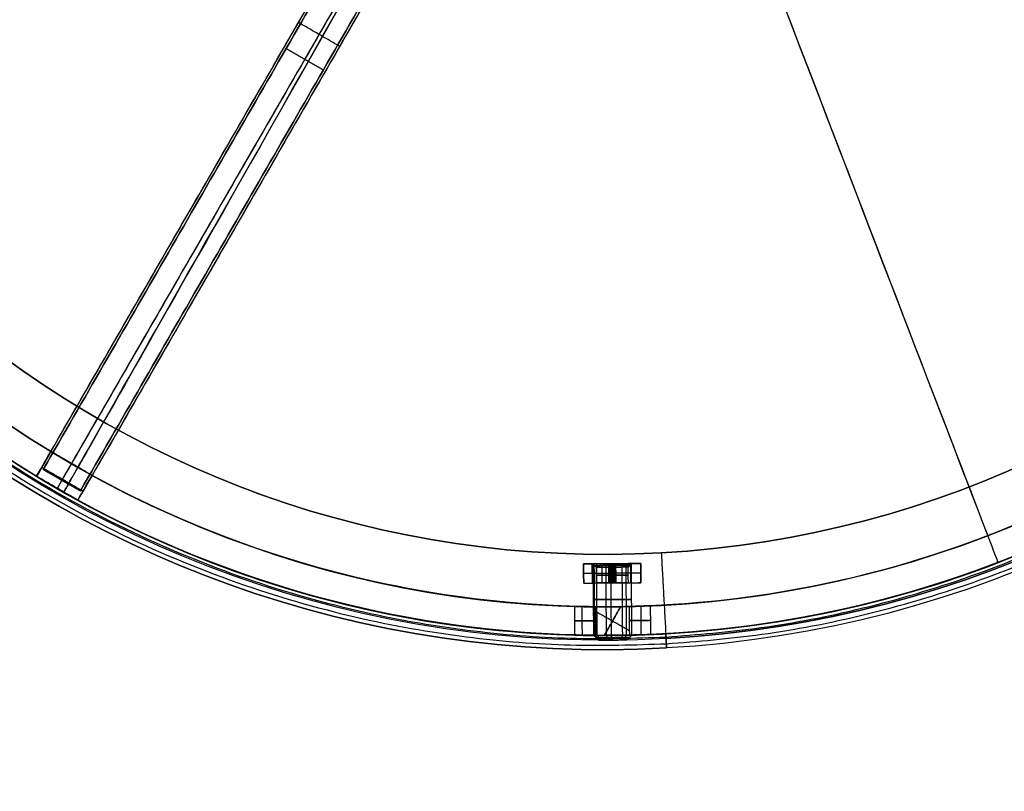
# Model space of a CAD drawing. Header units: millimetres. Extents: x -1645 to 131, y -134 to 129.
# Tile 39 of 256: x -61 to 42, y -134 to -53. Entities that reach past the tile are written whole.
import ezdxf

# ---------------------------------------------------------------- set-up
doc = ezdxf.new("R2010")
doc.units = ezdxf.units.MM
for name, color, linetype, true_color in [('IGES level 15', 7, 'Continuous', 0xcbd2ee), ('IGES level 19', 7, 'Continuous', 0xffffff), ('IGES level 3', 7, 'Continuous', 0xcbd2ee), ('IGES level 41', 7, 'Continuous', 0x868b8b), ('IGES level 45', 7, 'Continuous', 0xcbd2ee), ('IGES level 9', 7, 'Continuous', 0x868b8b)]:
    doc.layers.add(name, color=color, linetype=linetype, true_color=true_color)

# ---------------------------------------------------------------- blocks, each defined once
blk = doc.blocks.new('29913 DOME S')
at = {"layer": 'IGES level 15', "extrusion": (0.007046, -0.999975, 1.3155e-16)}
blk.add_arc((54.1, 191.85, 11.14), 2, 7.5971, 187.5971, dxfattribs=at)
at = {"layer": 'IGES level 15', "extrusion": (0.007046, -0.999975, 2.46e-16)}
blk.add_arc((54.1, 191.85, 11.14), 2, 187.5971, 7.5971, dxfattribs=at)
at = {"layer": 'IGES level 15', "extrusion": (-0.007046, 0.999975, 0)}
for centre, radius, start, end in [((-54.1, 191.85, -14.89), 2, 352.4029, 172.4029), ((-54.1, 191.85, -14.89), 2, 172.4029, 352.4029), ((-54.1, 191.85, -18.89), 1.75, 352.4029, 172.4029), ((-54.1, 191.85, -18.89), 1.75, 172.4029, 352.4029)]:
    blk.add_arc(centre, radius, start, end, dxfattribs=at)
at = {"layer": 'IGES level 15', "extrusion": (0.007046, -0.999975, 7.051e-15)}
blk.add_arc((54.1, 191.85, 18.64), 2, 7.5971, 187.5971, dxfattribs=at)
at = {"layer": 'IGES level 15', "extrusion": (0.007046, -0.999975, 1.33396e-16)}
blk.add_arc((54.1, 191.85, 18.64), 2, 187.5971, 7.5971, dxfattribs=at)
at = {"layer": 'IGES level 15', "extrusion": (-0.007046, 0.999975, -6.73902e-15)}
blk.add_arc((-54.1, 191.85, -19.14), 1.5, 352.4029, 172.4029, dxfattribs=at)
at = {"layer": 'IGES level 15', "extrusion": (-0.007046, 0.999975, 7.10117e-15)}
blk.add_arc((-54.1, 191.85, -19.14), 1.5, 172.4029, 352.4029, dxfattribs=at)
at = {"layer": 'IGES level 15'}
for points in [[(53.95, -10.76, 191.82), (52.19, -10.78, 191.59)], [(52.25, -18.28, 191.59), (52.19, -10.78, 191.59)], [(52.35, -18.28, 192.55), (52.3, -10.78, 192.55)], [(52.6, -18.27, 190.68), (52.55, -10.77, 190.68)], [(53.58, -18.27, 193.74), (53.53, -10.77, 193.74)], [(54.08, -10.76, 190.82), (53.81, -10.77, 192.82)], [(53.81, -10.77, 192.82), (54.27, -10.76, 192.88)], [(53.83, -12.77, 192.82), (53.81, -10.77, 192.82)], [(53.91, -10.76, 193.83), (54.04, -10.76, 192.85)], [(53.96, -12.76, 191.82), (53.95, -10.76, 191.82)], [(54.05, -12.76, 192.85), (54.04, -10.76, 192.85)], [(54.1, -18.26, 189.85), (54.05, -10.76, 189.85)], [(54.08, -10.76, 190.82), (54.09, -12.76, 190.82)], [(54.54, -10.76, 190.88), (54.08, -10.76, 190.82)], [(54.27, -10.76, 192.88), (54.28, -12.76, 192.88)], [(54.27, -10.76, 192.88), (54.54, -10.76, 190.88)], [(54.31, -10.76, 190.85), (54.44, -10.76, 189.87)], [(54.31, -10.76, 190.85), (54.32, -12.76, 190.85)], [(56.16, -10.75, 192.11), (54.4, -10.76, 191.88)], [(54.4, -10.76, 191.88), (54.42, -12.76, 191.88)], [(54.54, -10.76, 190.88), (54.55, -12.76, 190.88)], [(55.28, -18.26, 193.55), (55.23, -10.76, 193.55)], [(55.69, -18.25, 190.49), (55.64, -10.75, 190.49)], [(56.16, -10.75, 192.11), (56.21, -18.25, 192.11)], [(53.82, -11.77, 192.82), (54.09, -11.76, 190.82)], [(54.28, -11.76, 192.88), (53.82, -11.77, 192.82)], [(54.54, -11.76, 190.88), (54.09, -11.76, 190.82)], [(54.28, -11.76, 192.88), (54.54, -11.76, 190.88)], [(54.09, -12.76, 190.82), (53.83, -12.77, 192.82)], [(53.83, -12.77, 192.82), (54.28, -12.76, 192.88)], [(53.96, -12.76, 191.82), (54.42, -12.76, 191.88)], [(54.05, -12.76, 192.85), (54.32, -12.76, 190.85)], [(54.55, -12.76, 190.88), (54.09, -12.76, 190.82)], [(54.28, -12.76, 192.88), (54.55, -12.76, 190.88)], [(52.74, -18.77, 191.65), (52.25, -18.28, 191.59)], [(52.83, -18.77, 192.38), (52.35, -18.28, 192.55)], [(53.01, -18.77, 190.97), (52.6, -18.27, 190.68)], [(53.75, -18.77, 193.27), (53.58, -18.27, 193.74)], [(54.14, -18.76, 190.35), (54.1, -18.26, 189.85)], [(55.02, -18.76, 193.13), (55.28, -18.26, 193.55)], [(55.33, -18.75, 190.83), (55.69, -18.25, 190.49)], [(56.21, -18.25, 192.11), (55.72, -18.75, 192.05)], [(55.72, -18.75, 192.05), (52.74, -18.77, 191.65)], [(54.03, -18.76, 193.34), (54.43, -18.76, 190.36)]]:
    blk.add_open_spline(points, degree=1, dxfattribs=at)
at = {"layer": 'IGES level 19', "extrusion": (0, 0, -1)}
for centre, radius, start, end in [((-53.42, 96.73, -198.85), 115, 299.5963, 119.5963), ((-53.42, 96.73, -198.85), 112, 299.5963, 119.5963), ((-53.42, 96.73, -198.85), 115, 119.5963, 299.5963), ((-53.42, 96.73, -198.85), 112, 119.5963, 299.5963), ((-53.42, 96.73, -192.35), 115, 151.5615, 267.631), ((-53.42, 96.73, -192.35), 115, 299.5963, 27.631), ((-53.42, 96.73, -192.35), 112, 151.6142, 267.5784), ((-53.42, 96.73, -192.35), 112, 299.5963, 27.5784), ((-53.42, 96.73, -192.35), 112, 271.6142, 299.5963), ((-53.42, 96.73, -192.35), 115, 271.5615, 299.5963), ((-53.42, 96.73, -194.1), 112, 268.701, 270.4916), ((-53.42, 96.73, -189.6), 115, 268.7243, 270.4682)]:
    blk.add_arc(centre, radius, start, end, dxfattribs=at)
at = {"layer": 'IGES level 19'}
for centre, radius, start, end in [((53.42, 96.73, 198.85), 115, 60.4037, 240.4037), ((53.42, 96.73, 198.85), 115, 60.4037, 240.4037), ((53.42, 96.73, 185.85), 115, 93.1832, 240.4037), ((53.42, 96.73, 185.85), 112, 60.4037, 240.4037), ((53.42, 96.73, 198.85), 112, 60.4037, 240.4037), ((53.42, 96.73, 198.85), 112, 60.4037, 240.4037), ((53.42, 96.73, 198.85), 115, 240.4037, 60.4037), ((53.42, 96.73, 198.85), 115, 240.4037, 60.4037), ((53.42, 96.73, 185.85), 115, 273.1832, 60.4037), ((53.42, 96.73, 185.85), 112, 240.4037, 60.4037), ((53.42, 96.73, 198.85), 112, 240.4037, 60.4037), ((53.42, 96.73, 198.85), 112, 240.4037, 60.4037), ((53.42, 96.73, 185.85), 115, 240.4037, 273.1832), ((53.42, 96.73, 189.6), 112, 269.5084, 271.299), ((53.42, 96.73, 194.1), 115, 269.5318, 271.2757)]:
    blk.add_arc(centre, radius, start, end, dxfattribs=at)
at = {"layer": 'IGES level 19', "extrusion": (-0.869527, 0.493885, 1.57399e-16)}
blk.add_arc((-110.5, 198.85, 1.33), 115, 360, 90, dxfattribs=at)
at = {"layer": 'IGES level 19', "extrusion": (0.869527, -0.493885, 6.12323e-17)}
blk.add_arc((110.5, 198.85, -1.33), 112, 90, 180, dxfattribs=at)
at = {"layer": 'IGES level 19', "extrusion": (-0.933401, -0.358836, 6.12323e-17)}
for radius in [112, 115]:
    blk.add_arc((-71.12, 198.85, -84.57), radius, 360, 90, dxfattribs=at)
at = {"layer": 'IGES level 19', "extrusion": (-0.007046, 0.999975, 0)}
for centre, start, end in [((-52.35, 191.85, -17.1), 0, 90), ((-52.35, 191.85, -17.1), 270, 360), ((-55.85, 191.85, -17.1), 90, 270)]:
    blk.add_arc(centre, 2.25, start, end, dxfattribs=at)
at = {"layer": 'IGES level 19'}
for points in [[(-1.9, -0.65, 185.85), (-3.38, -3.26, 185.85)], [(-1.9, -0.65, 198.85), (-1.9, -0.65, 185.85)], [(-3.38, -3.26, 198.85), (-3.38, -3.26, 185.85)], [(50.21, -15.22, 191.85), (50.23, -18.22, 191.85)], [(50.54, -15.23, 198.85), (50.54, -15.23, 193.03)], [(50.54, -15.23, 190.67), (50.54, -15.23, 185.85)], [(51.05, -18.24, 193.59), (51.03, -15.24, 193.59)], [(51.05, -18.24, 190.11), (51.03, -15.24, 190.11)], [(52.48, -18.26, 194.1), (52.46, -15.26, 194.1)], [(52.46, -15.26, 189.6), (52.48, -18.26, 189.6)], [(53.36, -18.27, 189.6), (55.07, -15.25, 189.6)], [(55.07, -15.25, 194.1), (53.36, -18.27, 194.1)], [(55.96, -15.24, 194.1), (55.98, -18.24, 194.1)], [(55.96, -15.24, 189.6), (55.98, -18.24, 189.6)], [(57.23, -18.2, 193.72), (57.21, -15.2, 193.72)], [(57.23, -18.2, 189.98), (57.21, -15.2, 189.98)], [(58.23, -18.16, 191.85), (58.21, -15.16, 191.85)], [(52.46, -15.75, 189.6), (55.97, -17.75, 189.6)], [(52.46, -15.75, 194.1), (55.97, -17.75, 194.1)], [(50.46, -18.23, 198.85), (50.46, -18.23, 192.86)], [(50.46, -18.23, 190.84), (50.46, -18.23, 185.85)]]:
    blk.add_open_spline(points, degree=1, dxfattribs=at)
for points, knots in [([(52.46, -15.26, 194.1), (51.86, -15.26, 194.1), (51.28, -15.25, 193.86), (50.44, -15.23, 193.02), (50.21, -15.22, 192.44), (50.21, -15.22, 191.85)], [1, 1, 1, 1, 1.5, 1.5, 2, 2, 2, 2]), ([(50.21, -15.22, 191.85), (50.21, -15.22, 191.26), (50.45, -15.23, 190.68), (51.28, -15.25, 189.84), (51.86, -15.26, 189.6), (52.46, -15.26, 189.6)], [-3.062503, -3.062503, -3.062503, -3.062503, -2.562503, -2.562503, -2.062503, -2.062503, -2.062503, -2.062503]), ([(55.96, -15.24, 189.6), (56.55, -15.22, 189.6), (57.13, -15.2, 189.84), (57.96, -15.17, 190.67), (58.21, -15.16, 191.26), (58.21, -15.16, 192.44), (57.97, -15.17, 193.02), (57.13, -15.2, 193.86), (56.54, -15.22, 194.1), (55.96, -15.24, 194.1)], [2, 2, 2, 2, 2.25, 2.25, 2.5, 2.5, 2.75, 2.75, 3, 3, 3, 3]), ([(50.23, -18.22, 191.85), (50.23, -18.22, 192.44), (50.47, -18.23, 193.02), (51.31, -18.25, 193.86), (51.88, -18.26, 194.1), (52.48, -18.26, 194.1)], [3, 3, 3, 3, 3.5, 3.5, 4, 4, 4, 4]), ([(52.48, -18.26, 189.6), (51.88, -18.26, 189.6), (51.3, -18.25, 189.84), (50.47, -18.23, 190.68), (50.23, -18.22, 191.26), (50.23, -18.22, 191.85)], [0.030436, 0.030436, 0.030436, 0.030436, 0.530436, 0.530436, 1.030436, 1.030436, 1.030436, 1.030436]), ([(55.98, -18.24, 194.1), (56.56, -18.22, 194.1), (57.15, -18.21, 193.86), (57.99, -18.18, 193.02), (58.23, -18.16, 192.44), (58.23, -18.16, 191.26), (57.98, -18.18, 190.67), (57.15, -18.21, 189.84), (56.57, -18.22, 189.6), (55.98, -18.24, 189.6)], [0, 0, 0, 0, 0.25, 0.25, 0.5, 0.5, 0.75, 0.75, 1, 1, 1, 1])]:
    blk.add_open_spline(points, degree=3, knots=knots, dxfattribs=at)
at = {"layer": 'IGES level 3', "extrusion": (0.007046, -0.999975, -6.98296e-15)}
for centre, radius, start in [((54.1, 191.85, 11.14), 3, 90), ((54.1, 191.85, 11.14), 2.02, 360), ((54.1, 191.85, 11.52), 1.65, 0)]:
    blk.add_arc(centre, radius, start, 180, dxfattribs=at)
at = {"layer": 'IGES level 3', "extrusion": (0.007046, -0.999975, 6.98296e-15)}
blk.add_arc((54.1, 191.85, 11.14), 2.02, 180, 0, dxfattribs=at)
at = {"layer": 'IGES level 3', "extrusion": (-0.007046, 0.999975, 0)}
for centre, radius, start, end in [((-54.1, 191.85, -11.33), 1.84, 180, 360), ((-54.1, 191.85, -11.33), 1.84, 0, 180), ((-54.1, 191.85, -11.52), 1.65, 180, 0), ((-54.1, 191.85, -12.33), 1.65, 180, 360), ((-54.1, 191.85, -12.33), 1.65, 0, 180), ((-54.1, 191.85, -13.14), 1.65, 180, 0), ((-54.1, 191.85, -13.14), 1.65, 0, 180), ((-54.1, 191.85, -13.14), 3, 90, 180)]:
    blk.add_arc(centre, radius, start, end, dxfattribs=at)
at = {"layer": 'IGES level 3', "extrusion": (0.007046, -0.999975, -4.73579e-15)}
blk.add_arc((54.1, 191.85, 11.14), 3, 0, 90, dxfattribs=at)
at = {"layer": 'IGES level 3', "extrusion": (0.007046, -0.999975, 0)}
for start, end in [(90, 180), (0, 90)]:
    blk.add_arc((54.1, 191.85, 12.14), 3, start, end, dxfattribs=at)
at = {"layer": 'IGES level 3', "extrusion": (-0.007046, 0.999975, -5.21528e-19)}
blk.add_arc((-54.1, 191.85, -13.14), 3, 0, 90, dxfattribs=at)
at = {"layer": 'IGES level 3'}
for points in [[(57.17, -10.74, 185.85), (51.17, -10.78, 185.85)], [(51.17, -10.78, 190.38), (52.79, -10.77, 190.38)], [(51.19, -12.78, 185.85), (51.17, -10.78, 185.85)], [(51.17, -10.78, 185.85), (51.17, -10.78, 191.85)], [(51.17, -10.78, 191.85), (51.19, -12.78, 191.85)], [(51.19, -12.78, 188.85), (51.17, -10.78, 188.85)], [(52.05, -10.78, 193.97), (52.07, -12.78, 193.97)], [(52.53, -11.15, 191.85), (52.15, -10.78, 191.85)], [(52.54, -12.77, 191.85), (52.53, -11.15, 191.85)], [(53.13, -11.15, 190.57), (52.89, -10.77, 190.28)], [(53.13, -11.15, 193.13), (52.89, -10.77, 193.42)], [(53.14, -12.77, 190.57), (53.13, -11.15, 190.57)], [(53.14, -12.77, 193.13), (53.13, -11.15, 193.13)], [(54.17, -10.76, 194.85), (54.19, -12.76, 194.85)], [(54.19, -12.76, 185.85), (54.17, -10.76, 185.85)], [(54.17, -10.76, 185.85), (54.17, -10.76, 189.83)], [(54.17, -10.76, 193.88), (54.17, -10.76, 194.85)], [(54.5, -11.14, 190.23), (54.57, -10.76, 189.86)], [(54.5, -11.14, 193.47), (54.57, -10.76, 193.84)], [(54.51, -12.76, 190.23), (54.5, -11.14, 190.23)], [(54.51, -12.76, 193.47), (54.5, -11.14, 193.47)], [(55.56, -10.75, 190.38), (57.17, -10.74, 190.38)], [(55.63, -11.13, 191.07), (55.96, -10.75, 190.9)], [(55.63, -11.13, 192.63), (55.96, -10.75, 192.8)], [(55.64, -12.75, 191.07), (55.63, -11.13, 191.07)], [(55.64, -12.75, 192.63), (55.63, -11.13, 192.63)], [(56.2, -10.75, 191.85), (55.83, -11.13, 191.85)], [(55.83, -11.13, 191.85), (55.84, -12.75, 191.85)], [(56.08, -10.75, 194.17), (56.09, -12.75, 194.17)], [(57.17, -10.74, 185.85), (57.19, -12.74, 185.85)], [(57.19, -12.74, 191.85), (57.17, -10.74, 191.85)], [(57.17, -10.74, 191.85), (57.17, -10.74, 185.85)], [(57.17, -10.74, 188.85), (57.19, -12.74, 188.85)], [(57.18, -11.74, 185.85), (51.18, -11.78, 185.85)], [(51.18, -11.78, 185.85), (51.18, -11.78, 191.85)], [(57.18, -11.74, 185.85), (57.18, -11.74, 191.85)], [(51.19, -12.78, 185.85), (57.19, -12.74, 185.85)], [(51.19, -12.78, 190.38), (53.45, -12.77, 190.38)], [(51.19, -12.78, 191.85), (51.19, -12.78, 185.85)], [(54.19, -12.76, 185.85), (54.19, -12.76, 190.2)], [(54.19, -12.76, 193.5), (54.19, -12.76, 194.85)], [(54.93, -12.76, 190.38), (57.19, -12.74, 190.38)], [(57.19, -12.74, 185.85), (57.19, -12.74, 191.85)]]:
    blk.add_open_spline(points, degree=1, dxfattribs=at)
at = {"layer": 'IGES level 41', "extrusion": (-0.866025, 0.5, -9.83977e-11)}
blk.add_arc((1.49, 16.85, 4.61), 3, 360, 90, dxfattribs=at)
at = {"layer": 'IGES level 41', "extrusion": (0.866025, -0.5, -7.63636e-17)}
blk.add_arc((-1.49, 16.85, 0.39), 3, 90, 180, dxfattribs=at)
at = {"layer": 'IGES level 41'}
for points in [[(-6.23, -1.58, 1.85), (46.93, 90.5, 1.85)], [(-6.23, -1.58, 10.85), (46.93, 90.5, 10.85)], [(-4.73, 1.01, 19.85), (46.93, 90.5, 19.85)], [(48.92, 88.94, 19.85), (-2.57, -0.24, 19.85)], [(51.26, 88, 1.85), (-1.9, -4.08, 1.85)], [(51.26, 88, 10.85), (-1.9, -4.08, 10.85)], [(51.26, 88, 19.85), (-0.4, -1.49, 19.85)], [(25.58, 43.52, 19.85), (21.25, 46.02, 19.85)], [(20.35, 44.46, 19.85), (20.35, 44.46, 1.85)], [(24.68, 41.96, 19.85), (24.68, 41.96, 1.85)], [(-0.4, -1.49, 19.85), (-4.73, 1.01, 19.85)], [(-1.9, -4.08, 1.85), (-6.23, -1.58, 1.85)], [(-6.23, -1.58, 1.85), (-6.23, -1.58, 16.85)], [(-1.9, -4.08, 16.85), (-1.9, -4.08, 1.85)]]:
    blk.add_open_spline(points, degree=1, dxfattribs=at)
at = {"layer": 'IGES level 9', "extrusion": (0, 0, -1)}
for centre, radius, start, end in [((-53.42, 96.73, -186.35), 116.5, 86.8168, 266.8168), ((-53.42, 96.73, -196.85), 116.5, 86.8168, 266.8168), ((-53.42, 96.73, -191.6), 116.5, 86.8168, 266.8168), ((-53.42, 96.73, -196.85), 115.5, 86.8168, 266.8168), ((-53.42, 96.73, -191.6), 115.5, 86.8168, 266.8168), ((-53.42, 96.73, -196.85), 116.5, 266.8168, 86.8168), ((-53.42, 96.73, -191.6), 116.5, 266.8168, 86.8168), ((-53.42, 96.73, -186.35), 115.5, 266.8168, 86.8168), ((-53.42, 96.73, -196.85), 115.5, 266.8168, 86.8168), ((-53.42, 96.73, -191.6), 115.5, 266.8168, 86.8168), ((-53.42, 96.73, -185.85), 106.5, 86.8168, 266.8168), ((-53.42, 96.73, -185.35), 106.5, 86.8168, 266.8168), ((-53.42, 96.73, -185.85), 106.5, 266.8168, 86.8168), ((-53.42, 96.73, -185.35), 106.5, 266.8168, 86.8168)]:
    blk.add_arc(centre, radius, start, end, dxfattribs=at)
at = {"layer": 'IGES level 9'}
for centre, radius, start, end in [((53.42, 96.73, 186.35), 116.5, 93.1832, 273.1832), ((53.42, 96.73, 186.35), 115.5, 273.1832, 93.1832), ((53.42, 96.73, 184.85), 115, 93.1832, 273.1832), ((53.42, 96.73, 185.85), 115, 93.1832, 240.4037), ((53.42, 96.73, 184.85), 115, 273.1832, 93.1832), ((53.42, 96.73, 184.85), 106.5, 93.1832, 273.1832), ((53.42, 96.73, 184.85), 106.5, 273.1832, 93.1832), ((53.42, 96.73, 185.85), 115, 273.1832, 60.4037), ((53.42, 96.73, 185.85), 115, 240.4037, 273.1832)]:
    blk.add_arc(centre, radius, start, end, dxfattribs=at)
at = {"layer": 'IGES level 9', "extrusion": (0.998457, 0.055529, 1.38868e-13)}
blk.add_arc((-21.38, 186.35, 58.71), 1.5, 180, 270, dxfattribs=at)
at = {"layer": 'IGES level 9', "extrusion": (-0.998457, -0.055529, -6.12323e-17)}
blk.add_arc((21.38, 186.35, -58.71), 0.5, 270, 0, dxfattribs=at)
at = {"layer": 'IGES level 9'}
for points in [[(46.97, 212.62, 185.29), (-184.79, 199.73, 185.29), (-171.9, -32.04, 185.29), (59.86, -19.15, 185.29)], [(47.01, 211.91, 186), (-183.34, 199.1, 186), (-170.53, -31.25, 186), (59.82, -18.44, 186)], [(59.86, -19.15, 185.29), (291.62, -6.26, 185.29), (278.74, 225.51, 185.29), (46.97, 212.62, 185.29)], [(59.82, -18.44, 186), (290.17, -5.63, 186), (277.36, 224.72, 186), (47.01, 211.91, 186)]]:
    blk.add_rational_spline(points, [0.816490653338, 0.272163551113, 0.272163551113, 0.816490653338], degree=3, dxfattribs=at)
for points in [[(8.51, 0.17, 185.85), (8.51, 0.17, 184.85)], [(4.71, -7.99, 196.85), (4.71, -7.99, 186.35)], [(4.29, -8.9, 196.85), (4.29, -8.9, 186.35)], [(59.33, -9.6, 184.85), (59.33, -9.6, 185.85)], [(59.33, -9.6, 184.85), (59.8, -18.09, 184.85)], [(59.33, -9.6, 185.85), (59.8, -18.09, 185.85)], [(59.83, -18.59, 186.35), (59.83, -18.59, 196.85)], [(59.83, -18.59, 196.85), (59.89, -19.59, 196.85)], [(59.89, -19.59, 196.85), (59.89, -19.59, 186.35)]]:
    blk.add_open_spline(points, degree=1, dxfattribs=at)

msp = doc.modelspace()

# ---------------------------------------------------------------- linework, layer by layer
at = {"layer": 'IGES level 41', "extrusion": (0.866025, -0.5, -7.63636e-17)}
msp.add_arc((-114.23, 16.85, -1.19), 3, 90, 180, dxfattribs=at)
at = {"layer": 'IGES level 41', "extrusion": (0.866025, -0.5, 0)}
msp.add_arc((-114.23, 16.85, 1.31), 3, 90, 180, dxfattribs=at)
at = {"layer": 'IGES level 41', "extrusion": (-0.866025, 0.5, -6.29482e-17)}
msp.add_arc((114.23, 16.85, -3.81), 3, 0, 90, dxfattribs=at)
at = {"layer": 'IGES level 41'}
for points in [[(-53.82, -100.83, 19.85), (-58.15, -98.33, 19.85)], [(-59.1, -99.98, 19.17), (-54.77, -102.48, 19.17)], [(-55.32, -103.43, 16.85), (-59.65, -100.93, 16.85)], [(-59.65, -100.93, 16.85), (-59.65, -100.93, 1.85)], [(-59.65, -100.93, 1.85), (-55.32, -103.43, 1.85)], [(-55.32, -103.43, 9.35), (-59.65, -100.93, 9.35)], [(-59.65, -100.93, 16.85), (-55.32, -103.43, 16.85)], [(-57.49, -102.18, 16.85), (-57.49, -102.18, 1.85)], [(-55.32, -103.43, 1.85), (-55.32, -103.43, 16.85)]]:
    msp.add_open_spline(points, degree=1, dxfattribs=at)
at = {"layer": 'IGES level 45'}
for points in [[(-58.95, -100.21, 1.35), (-7.95, -11.88, 1.35)], [(-7.95, -11.88, 1.85), (-58.95, -100.21, 1.85)], [(-58.95, -100.21, 1.6), (-7.95, -11.88, 1.6)], [(-6, -13, 1.85), (-57, -101.34, 1.85)], [(-6, -13, 1.35), (-57, -101.34, 1.35)], [(-4.05, -14.13, 1.35), (-55.05, -102.46, 1.35)], [(-55.05, -102.46, 1.85), (-4.05, -14.13, 1.85)], [(-4.05, -14.13, 1.6), (-55.05, -102.46, 1.6)], [(-33.45, -56.05, 1.35), (-33.45, -56.05, 1.85)], [(-33.45, -56.05, 1.85), (-29.55, -58.3, 1.85)], [(-33.45, -56.05, 1.35), (-29.55, -58.3, 1.35)], [(-29.55, -58.3, 1.35), (-29.55, -58.3, 1.85)], [(-55.05, -102.46, 1.35), (-58.95, -100.21, 1.35)], [(-58.95, -100.21, 1.35), (-58.95, -100.21, 1.85)], [(-58.95, -100.21, 1.85), (-55.05, -102.46, 1.85)], [(-55.05, -102.46, 1.6), (-58.95, -100.21, 1.6)], [(-58.95, -100.21, 1.85), (-58.95, -100.21, 1.35)], [(-55.05, -102.46, 1.85), (-58.95, -100.21, 1.85)], [(-55.05, -102.46, 1.35), (-58.95, -100.21, 1.35)], [(-57, -101.34, 1.35), (-57, -101.34, 1.85)], [(-55.05, -102.46, 1.85), (-55.05, -102.46, 1.35)], [(-55.05, -102.46, 1.35), (-55.05, -102.46, 1.85)]]:
    msp.add_open_spline(points, degree=1, dxfattribs=at)

# ---------------------------------------------------------------- block references
at = {"layer": 'IGES level 3'}
msp.add_blockref('29913 DOME S', (-53.42, -99.35), dxfattribs=at)

doc.saveas('drawing.dxf')
